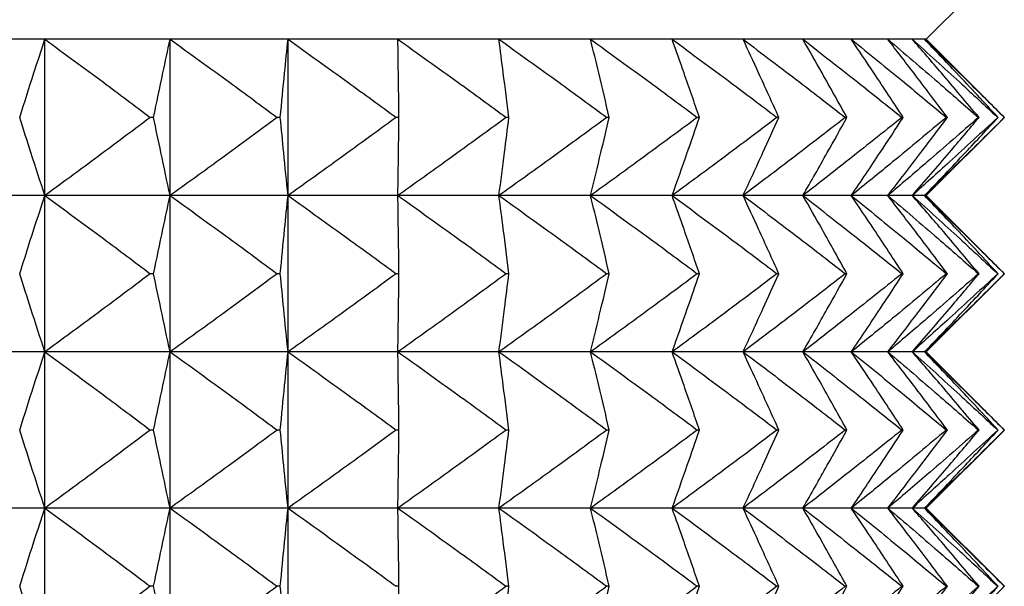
# Model space of a CAD drawing. Header units: millimetres. Extents: x 0 to 210, y 0 to 297.
# Tile 66 of 80: x 178.27 to 180.16, y 266.38 to 267.46. Entities that reach past the tile are written whole.
import ezdxf

# ---------------------------------------------------------------- set-up
doc = ezdxf.new("R2010")
doc.units = ezdxf.units.MM

msp = doc.modelspace()

# ---------------------------------------------------------------- linework, layer by layer
at = {"color": 7, "linetype": 'Continuous', "lineweight": 25}
for p, q in [((180.0103, 267.4273), (180.1603, 267.5773)), ((178.3182, 267.4273), (178.0655, 267.4273)), ((178.5586, 267.4273), (178.3182, 267.4273)), ((178.3182, 267.1273), (178.3182, 267.4273)), ((178.785, 267.4273), (178.5586, 267.4273)), ((178.5586, 267.1273), (178.5586, 267.4273)), ((178.996, 267.4273), (178.785, 267.4273)), ((178.785, 267.1273), (178.785, 267.4273)), ((179.19, 267.4273), (178.996, 267.4273)), ((179.3659, 267.4273), (179.19, 267.4273)), ((179.5225, 267.4273), (179.3659, 267.4273)), ((179.6587, 267.4273), (179.5225, 267.4273)), ((179.7736, 267.4273), (179.6587, 267.4273)), ((179.8665, 267.4273), (179.7736, 267.4273)), ((179.9366, 267.4273), (179.8665, 267.4273)), ((179.9837, 267.4273), (179.9366, 267.4273)), ((180.0073, 267.4273), (179.9837, 267.4273)), ((180.0103, 267.4273), (180.0073, 267.4273)), ((180.1603, 267.2773), (180.0103, 267.4273)), ((178.5269, 267.2773), (178.5205, 267.2773)), ((178.7702, 267.2773), (178.7642, 267.2773)), ((178.9981, 267.2773), (178.9925, 267.2773)), ((179.2091, 267.2773), (179.2039, 267.2773)), ((179.4018, 267.2773), (179.3971, 267.2773)), ((179.575, 267.2773), (179.5708, 267.2773)), ((179.7274, 267.2773), (179.7238, 267.2773)), ((179.8581, 267.2773), (179.855, 267.2773)), ((179.9661, 267.2773), (179.9637, 267.2773)), ((180.0103, 267.1273), (180.1603, 267.2773)), ((180.0509, 267.2773), (180.049, 267.2773)), ((180.1117, 267.2773), (180.1105, 267.2773)), ((180.1483, 267.2773), (180.1476, 267.2773)), ((178.3182, 267.1273), (178.0655, 267.1273)), ((178.3182, 266.8273), (178.3182, 267.1273)), ((178.5586, 267.1273), (178.3182, 267.1273)), ((178.5586, 266.8273), (178.5586, 267.1273)), ((178.785, 267.1273), (178.5586, 267.1273)), ((178.785, 266.8273), (178.785, 267.1273)), ((178.996, 267.1273), (178.785, 267.1273)), ((179.19, 267.1273), (178.996, 267.1273)), ((179.3659, 267.1273), (179.19, 267.1273)), ((179.5225, 267.1273), (179.3659, 267.1273)), ((179.6587, 267.1273), (179.5225, 267.1273)), ((179.7736, 267.1273), (179.6587, 267.1273)), ((179.8665, 267.1273), (179.7736, 267.1273)), ((179.9366, 267.1273), (179.8665, 267.1273)), ((179.9837, 267.1273), (179.9366, 267.1273)), ((180.0073, 267.1273), (179.9837, 267.1273)), ((180.0103, 267.1273), (180.0073, 267.1273)), ((180.1603, 266.9773), (180.0103, 267.1273)), ((178.5269, 266.9773), (178.5205, 266.9773)), ((178.7702, 266.9773), (178.7642, 266.9773)), ((178.9981, 266.9773), (178.9925, 266.9773)), ((179.2091, 266.9773), (179.2039, 266.9773)), ((179.4018, 266.9773), (179.3971, 266.9773)), ((179.575, 266.9773), (179.5708, 266.9773)), ((179.7274, 266.9773), (179.7238, 266.9773)), ((179.8581, 266.9773), (179.855, 266.9773)), ((179.9661, 266.9773), (179.9637, 266.9773)), ((180.0103, 266.8273), (180.1603, 266.9773)), ((180.0509, 266.9773), (180.049, 266.9773)), ((180.1117, 266.9773), (180.1105, 266.9773)), ((180.1483, 266.9773), (180.1476, 266.9773)), ((178.3182, 266.8273), (178.0655, 266.8273)), ((178.3182, 266.5273), (178.3182, 266.8273)), ((178.5586, 266.8273), (178.3182, 266.8273)), ((178.5586, 266.5273), (178.5586, 266.8273)), ((178.785, 266.8273), (178.5586, 266.8273)), ((178.785, 266.5273), (178.785, 266.8273)), ((178.996, 266.8273), (178.785, 266.8273)), ((179.19, 266.8273), (178.996, 266.8273)), ((179.3659, 266.8273), (179.19, 266.8273)), ((179.5225, 266.8273), (179.3659, 266.8273)), ((179.6587, 266.8273), (179.5225, 266.8273)), ((179.7736, 266.8273), (179.6587, 266.8273)), ((179.8665, 266.8273), (179.7736, 266.8273)), ((179.9366, 266.8273), (179.8665, 266.8273)), ((179.9837, 266.8273), (179.9366, 266.8273)), ((180.0073, 266.8273), (179.9837, 266.8273)), ((180.0103, 266.8273), (180.0073, 266.8273)), ((180.1603, 266.6773), (180.0103, 266.8273)), ((178.5269, 266.6773), (178.5205, 266.6773)), ((178.7702, 266.6773), (178.7642, 266.6773)), ((178.9981, 266.6773), (178.9925, 266.6773)), ((179.2091, 266.6773), (179.2039, 266.6773)), ((179.4018, 266.6773), (179.3971, 266.6773)), ((179.575, 266.6773), (179.5708, 266.6773)), ((179.7274, 266.6773), (179.7238, 266.6773)), ((179.8581, 266.6773), (179.855, 266.6773)), ((179.9661, 266.6773), (179.9637, 266.6773)), ((180.0103, 266.5273), (180.1603, 266.6773)), ((180.0509, 266.6773), (180.049, 266.6773)), ((180.1117, 266.6773), (180.1105, 266.6773)), ((180.1483, 266.6773), (180.1476, 266.6773)), ((178.3182, 266.5273), (178.0655, 266.5273)), ((178.3182, 266.2273), (178.3182, 266.5273)), ((178.5586, 266.5273), (178.3182, 266.5273)), ((178.5586, 266.2273), (178.5586, 266.5273)), ((178.785, 266.5273), (178.5586, 266.5273)), ((178.785, 266.2273), (178.785, 266.5273)), ((178.996, 266.5273), (178.785, 266.5273)), ((179.19, 266.5273), (178.996, 266.5273)), ((179.3659, 266.5273), (179.19, 266.5273)), ((179.5225, 266.5273), (179.3659, 266.5273)), ((179.6587, 266.5273), (179.5225, 266.5273)), ((179.7736, 266.5273), (179.6587, 266.5273)), ((179.8665, 266.5273), (179.7736, 266.5273)), ((179.9366, 266.5273), (179.8665, 266.5273)), ((179.9837, 266.5273), (179.9366, 266.5273)), ((180.0073, 266.5273), (179.9837, 266.5273)), ((180.0103, 266.5273), (180.0073, 266.5273)), ((180.1603, 266.3773), (180.0103, 266.5273)), ((178.5269, 266.3773), (178.5205, 266.3773)), ((178.7702, 266.3773), (178.7642, 266.3773)), ((178.9981, 266.3773), (178.9925, 266.3773)), ((179.2091, 266.3773), (179.2039, 266.3773)), ((179.4018, 266.3773), (179.3971, 266.3773)), ((179.575, 266.3773), (179.5708, 266.3773)), ((179.7274, 266.3773), (179.7238, 266.3773)), ((179.8581, 266.3773), (179.855, 266.3773)), ((179.9661, 266.3773), (179.9637, 266.3773)), ((180.0103, 266.2273), (180.1603, 266.3773)), ((180.0509, 266.3773), (180.049, 266.3773)), ((180.1117, 266.3773), (180.1105, 266.3773)), ((180.1483, 266.3773), (180.1476, 266.3773))]:
    msp.add_line(p, q, dxfattribs=at)
for points, knots in [([(178.2699, 267.2773), (178.2789, 267.3058), (178.2948, 267.3559), (178.3112, 267.4058), (178.3182, 267.4273)], [0, 0, 0, 0, 0.569301, 1, 1, 1, 1]), ([(178.3182, 267.4273), (178.3557, 267.3999), (178.4235, 267.3503), (178.4905, 267.2999), (178.5205, 267.2773)], [0, 0, 0, 0, 0.553213, 1, 1, 1, 1]), ([(178.5269, 267.2773), (178.5328, 267.3058), (178.5433, 267.3558), (178.554, 267.4058), (178.5586, 267.4273)], [0, 0, 0, 0, 0.569541, 1, 1, 1, 1]), ([(178.5586, 267.4273), (178.5967, 267.3999), (178.6655, 267.3503), (178.7337, 267.2999), (178.7642, 267.2773)], [0, 0, 0, 0, 0.553248, 1, 1, 1, 1]), ([(178.7702, 267.2773), (178.7729, 267.3058), (178.7778, 267.3558), (178.7828, 267.4058), (178.785, 267.4273)], [0, 0, 0, 0, 0.569695, 1, 1, 1, 1]), ([(178.785, 267.4273), (178.8234, 267.3999), (178.8929, 267.3503), (178.9617, 267.2999), (178.9925, 267.2773)], [0, 0, 0, 0, 0.553268, 1, 1, 1, 1]), ([(178.9981, 267.2773), (178.9977, 267.3058), (178.997, 267.3558), (178.9963, 267.4058), (178.996, 267.4273)], [0, 0, 0, 0, 0.569739, 1, 1, 1, 1]), ([(178.996, 267.4273), (179.0345, 267.3999), (179.1041, 267.3503), (179.1731, 267.2999), (179.2039, 267.2773)], [0, 0, 0, 0, 0.553273, 1, 1, 1, 1]), ([(179.2091, 267.2773), (179.2055, 267.3058), (179.1992, 267.3558), (179.1928, 267.4058), (179.19, 267.4273)], [0, 0, 0, 0, 0.569666, 1, 1, 1, 1]), ([(179.19, 267.4273), (179.2284, 267.3999), (179.2978, 267.3503), (179.3665, 267.2999), (179.3971, 267.2773)], [0, 0, 0, 0, 0.553264, 1, 1, 1, 1]), ([(179.4018, 267.2773), (179.3951, 267.3058), (179.3833, 267.3558), (179.3712, 267.4058), (179.3659, 267.4273)], [0, 0, 0, 0, 0.569488, 1, 1, 1, 1]), ([(179.3659, 267.4273), (179.4039, 267.3999), (179.4725, 267.3503), (179.5405, 267.2999), (179.5708, 267.2773)], [0, 0, 0, 0, 0.553241, 1, 1, 1, 1]), ([(179.575, 267.2773), (179.5651, 267.3058), (179.5479, 267.3559), (179.5301, 267.4058), (179.5225, 267.4273)], [0, 0, 0, 0, 0.569232, 1, 1, 1, 1]), ([(179.5225, 267.4273), (179.5598, 267.3999), (179.6272, 267.3503), (179.694, 267.2999), (179.7238, 267.2773)], [0, 0, 0, 0, 0.553202, 1, 1, 1, 1]), ([(179.7274, 267.2773), (179.7145, 267.3058), (179.6919, 267.3559), (179.6687, 267.4058), (179.6587, 267.4273)], [0, 0, 0, 0, 0.568932, 1, 1, 1, 1]), ([(179.6587, 267.4273), (179.6951, 267.3999), (179.7608, 267.3503), (179.8259, 267.2999), (179.855, 267.2773)], [0, 0, 0, 0, 0.553148, 1, 1, 1, 1]), ([(179.8581, 267.2773), (179.8422, 267.3058), (179.8144, 267.356), (179.7859, 267.4058), (179.7736, 267.4273)], [0, 0, 0, 0, 0.568618, 1, 1, 1, 1]), ([(179.7736, 267.4273), (179.8088, 267.3999), (179.8725, 267.3503), (179.9355, 267.2999), (179.9637, 267.2773)], [0, 0, 0, 0, 0.553076, 1, 1, 1, 1]), ([(179.9661, 267.2773), (179.9474, 267.3058), (179.9145, 267.356), (179.8809, 267.4058), (179.8665, 267.4273)], [0, 0, 0, 0, 0.568313, 1, 1, 1, 1]), ([(179.8665, 267.4273), (179.9003, 267.3999), (179.9615, 267.3503), (180.022, 267.2999), (180.049, 267.2773)], [0, 0, 0, 0, 0.5529852, 1, 1, 1, 1]), ([(180.0509, 267.2773), (180.0294, 267.3059), (179.9917, 267.3561), (179.9532, 267.4058), (179.9366, 267.4273)], [0, 0, 0, 0, 0.56803, 1, 1, 1, 1]), ([(179.9366, 267.4273), (179.9689, 267.3999), (180.0271, 267.3503), (180.0847, 267.2999), (180.1105, 267.2773)], [0, 0, 0, 0, 0.552873, 1, 1, 1, 1]), ([(180.1117, 267.2773), (180.0877, 267.3059), (180.0453, 267.3561), (180.0023, 267.4058), (179.9837, 267.4273)], [0, 0, 0, 0, 0.567777, 1, 1, 1, 1]), ([(179.9837, 267.4273), (180.0141, 267.3999), (180.0691, 267.3503), (180.1233, 267.2999), (180.1476, 267.2773)], [0, 0, 0, 0, 0.5527365, 1, 1, 1, 1]), ([(180.1483, 267.2773), (180.1218, 267.3059), (180.0751, 267.3562), (180.0278, 267.4058), (180.0073, 267.4273)], [0, 0, 0, 0, 0.567556, 1, 1, 1, 1]), ([(180.0073, 267.4273), (180.0357, 267.3999), (180.087, 267.3502), (180.1376, 267.2998), (180.1602, 267.2773)], [0, 0, 0, 0, 0.552574, 1, 1, 1, 1]), ([(178.3182, 267.1273), (178.3092, 267.1548), (178.2929, 267.2047), (178.277, 267.2548), (178.2699, 267.2773)], [0, 0, 0, 0, 0.550653, 1, 1, 1, 1]), ([(178.5205, 267.2773), (178.4825, 267.2487), (178.4154, 267.1983), (178.3476, 267.1488), (178.3182, 267.1273)], [0, 0, 0, 0, 0.566751, 1, 1, 1, 1]), ([(178.5586, 267.1273), (178.5527, 267.1548), (178.542, 267.2048), (178.5316, 267.2548), (178.5269, 267.2773)], [0, 0, 0, 0, 0.550413, 1, 1, 1, 1]), ([(178.7642, 267.2773), (178.7255, 267.2487), (178.6573, 267.1983), (178.5884, 267.1488), (178.5586, 267.1273)], [0, 0, 0, 0, 0.566717, 1, 1, 1, 1]), ([(178.785, 267.1273), (178.7822, 267.1548), (178.7772, 267.2048), (178.7724, 267.2548), (178.7702, 267.2773)], [0, 0, 0, 0, 0.550259, 1, 1, 1, 1]), ([(178.9925, 267.2773), (178.9535, 267.2487), (178.8846, 267.1983), (178.8151, 267.1488), (178.785, 267.1273)], [0, 0, 0, 0, 0.566697, 1, 1, 1, 1]), ([(178.996, 267.1273), (178.9963, 267.1548), (178.9971, 267.2048), (178.9978, 267.2548), (178.9981, 267.2773)], [0, 0, 0, 0, 0.550215, 1, 1, 1, 1]), ([(179.2039, 267.2773), (179.1648, 267.2487), (179.0958, 267.1983), (179.0261, 267.1488), (178.996, 267.1273)], [0, 0, 0, 0, 0.566692, 1, 1, 1, 1]), ([(179.19, 267.1273), (179.1936, 267.1548), (179.2, 267.2048), (179.2063, 267.2548), (179.2091, 267.2773)], [0, 0, 0, 0, 0.550288, 1, 1, 1, 1]), ([(179.3971, 267.2773), (179.3582, 267.2487), (179.2895, 267.1983), (179.2201, 267.1488), (179.19, 267.1273)], [0, 0, 0, 0, 0.566701, 1, 1, 1, 1]), ([(179.3659, 267.1273), (179.3726, 267.1548), (179.3847, 267.2048), (179.3965, 267.2548), (179.4018, 267.2773)], [0, 0, 0, 0, 0.550466, 1, 1, 1, 1]), ([(179.5708, 267.2773), (179.5323, 267.2487), (179.4643, 267.1983), (179.3957, 267.1488), (179.3659, 267.1273)], [0, 0, 0, 0, 0.566724, 1, 1, 1, 1]), ([(179.5225, 267.1273), (179.5322, 267.1548), (179.55, 267.2047), (179.5672, 267.2548), (179.575, 267.2773)], [0, 0, 0, 0, 0.550723, 1, 1, 1, 1]), ([(179.7238, 267.2773), (179.6859, 267.2487), (179.6192, 267.1983), (179.5517, 267.1488), (179.5225, 267.1273)], [0, 0, 0, 0, 0.566762, 1, 1, 1, 1]), ([(179.6587, 267.1273), (179.6715, 267.1548), (179.6946, 267.2047), (179.7172, 267.2548), (179.7274, 267.2773)], [0, 0, 0, 0, 0.551023, 1, 1, 1, 1]), ([(179.855, 267.2773), (179.8181, 267.2487), (179.753, 267.1983), (179.6872, 267.1488), (179.6587, 267.1273)], [0, 0, 0, 0, 0.566816, 1, 1, 1, 1]), ([(179.7736, 267.1273), (179.7893, 267.1548), (179.8177, 267.2046), (179.8456, 267.2548), (179.8581, 267.2773)], [0, 0, 0, 0, 0.551339, 1, 1, 1, 1]), ([(179.9637, 267.2773), (179.9279, 267.2487), (179.8649, 267.1983), (179.8012, 267.1488), (179.7736, 267.1273)], [0, 0, 0, 0, 0.566888, 1, 1, 1, 1]), ([(179.8665, 267.1273), (179.885, 267.1548), (179.9185, 267.2046), (179.9514, 267.2548), (179.9661, 267.2773)], [0, 0, 0, 0, 0.551645, 1, 1, 1, 1]), ([(180.049, 267.2773), (180.0147, 267.2487), (179.9542, 267.1983), (179.893, 267.1488), (179.8665, 267.1273)], [0, 0, 0, 0, 0.566978, 1, 1, 1, 1]), ([(179.9366, 267.1273), (179.9578, 267.1548), (179.9962, 267.2045), (180.034, 267.2548), (180.0509, 267.2773)], [0, 0, 0, 0, 0.551929, 1, 1, 1, 1]), ([(180.1105, 267.2773), (180.0778, 267.2487), (180.0202, 267.1983), (179.9619, 267.1488), (179.9366, 267.1273)], [0, 0, 0, 0, 0.56709, 1, 1, 1, 1]), ([(179.9837, 267.1273), (180.0074, 267.1548), (180.0505, 267.2045), (180.0928, 267.2548), (180.1117, 267.2773)], [0, 0, 0, 0, 0.552182, 1, 1, 1, 1]), ([(180.1476, 267.2773), (180.1168, 267.2487), (180.0625, 267.1984), (180.0075, 267.1488), (179.9837, 267.1273)], [0, 0, 0, 0, 0.567226, 1, 1, 1, 1]), ([(180.0073, 267.1273), (180.0334, 267.1547), (180.0808, 267.2044), (180.1274, 267.2548), (180.1483, 267.2773)], [0, 0, 0, 0, 0.552405, 1, 1, 1, 1]), ([(180.1602, 267.2773), (180.1315, 267.2487), (180.0809, 267.1984), (180.0295, 267.1488), (180.0073, 267.1273)], [0, 0, 0, 0, 0.567387, 1, 1, 1, 1]), ([(178.2699, 266.9773), (178.2789, 267.0058), (178.2948, 267.0559), (178.3112, 267.1058), (178.3182, 267.1273)], [0, 0, 0, 0, 0.569391, 1, 1, 1, 1]), ([(178.3182, 267.1273), (178.3557, 267.0999), (178.4235, 267.0503), (178.4905, 266.9999), (178.5205, 266.9773)], [0, 0, 0, 0, 0.553213, 1, 1, 1, 1]), ([(178.5269, 266.9773), (178.5328, 267.0058), (178.5433, 267.0558), (178.554, 267.1058), (178.5586, 267.1273)], [0, 0, 0, 0, 0.569636, 1, 1, 1, 1]), ([(178.5586, 267.1273), (178.5967, 267.0999), (178.6655, 267.0503), (178.7337, 266.9999), (178.7642, 266.9773)], [0, 0, 0, 0, 0.553248, 1, 1, 1, 1]), ([(178.7702, 266.9773), (178.7729, 267.0058), (178.7778, 267.0558), (178.7828, 267.1058), (178.785, 267.1273)], [0, 0, 0, 0, 0.569793, 1, 1, 1, 1]), ([(178.785, 267.1273), (178.8234, 267.0999), (178.8929, 267.0503), (178.9617, 266.9999), (178.9925, 266.9773)], [0, 0, 0, 0, 0.553268, 1, 1, 1, 1]), ([(178.9981, 266.9773), (178.9977, 267.0058), (178.997, 267.0558), (178.9963, 267.1058), (178.996, 267.1273)], [0, 0, 0, 0, 0.569838, 1, 1, 1, 1]), ([(178.996, 267.1273), (179.0345, 267.0999), (179.1041, 267.0503), (179.1731, 266.9999), (179.2039, 266.9773)], [0, 0, 0, 0, 0.553273, 1, 1, 1, 1]), ([(179.2091, 266.9773), (179.2055, 267.0058), (179.1993, 267.0558), (179.1928, 267.1058), (179.19, 267.1273)], [0, 0, 0, 0, 0.5697635, 1, 1, 1, 1]), ([(179.19, 267.1273), (179.2284, 267.0999), (179.2978, 267.0503), (179.3665, 266.9999), (179.3971, 266.9773)], [0, 0, 0, 0, 0.553264, 1, 1, 1, 1]), ([(179.4018, 266.9773), (179.3951, 267.0058), (179.3833, 267.0558), (179.3712, 267.1058), (179.3659, 267.1273)], [0, 0, 0, 0, 0.569582, 1, 1, 1, 1]), ([(179.3659, 267.1273), (179.4039, 267.0999), (179.4725, 267.0503), (179.5405, 266.9999), (179.5708, 266.9773)], [0, 0, 0, 0, 0.553241, 1, 1, 1, 1]), ([(179.575, 266.9773), (179.5651, 267.0058), (179.5479, 267.0559), (179.5301, 267.1058), (179.5225, 267.1273)], [0, 0, 0, 0, 0.56932, 1, 1, 1, 1]), ([(179.5225, 267.1273), (179.5598, 267.0999), (179.6272, 267.0503), (179.694, 266.9999), (179.7238, 266.9773)], [0, 0, 0, 0, 0.553202, 1, 1, 1, 1]), ([(179.7274, 266.9773), (179.7145, 267.0058), (179.6919, 267.0559), (179.6687, 267.1058), (179.6587, 267.1273)], [0, 0, 0, 0, 0.569014, 1, 1, 1, 1]), ([(179.6587, 267.1273), (179.6951, 267.0999), (179.7608, 267.0503), (179.8259, 266.9999), (179.855, 266.9773)], [0, 0, 0, 0, 0.553148, 1, 1, 1, 1]), ([(179.8581, 266.9773), (179.8422, 267.0058), (179.8144, 267.056), (179.7859, 267.1058), (179.7736, 267.1273)], [0, 0, 0, 0, 0.568693, 1, 1, 1, 1]), ([(179.7736, 267.1273), (179.8088, 267.0999), (179.8725, 267.0503), (179.9355, 266.9999), (179.9637, 266.9773)], [0, 0, 0, 0, 0.553076, 1, 1, 1, 1]), ([(179.9661, 266.9773), (179.9474, 267.0058), (179.9145, 267.0561), (179.8809, 267.1058), (179.8665, 267.1273)], [0, 0, 0, 0, 0.568382, 1, 1, 1, 1]), ([(179.8665, 267.1273), (179.9003, 267.0999), (179.9615, 267.0503), (180.022, 266.9999), (180.049, 266.9773)], [0, 0, 0, 0, 0.5529852, 1, 1, 1, 1]), ([(180.0509, 266.9773), (180.0294, 267.0059), (179.9917, 267.0561), (179.9532, 267.1058), (179.9366, 267.1273)], [0, 0, 0, 0, 0.568093, 1, 1, 1, 1]), ([(179.9366, 267.1273), (179.9689, 267.0999), (180.0271, 267.0503), (180.0847, 266.9999), (180.1105, 266.9773)], [0, 0, 0, 0, 0.552873, 1, 1, 1, 1]), ([(180.1117, 266.9773), (180.0877, 267.0059), (180.0453, 267.0562), (180.0023, 267.1058), (179.9837, 267.1273)], [0, 0, 0, 0, 0.567835, 1, 1, 1, 1]), ([(179.9837, 267.1273), (180.0141, 267.0999), (180.0691, 267.0502), (180.1233, 266.9998), (180.1476, 266.9773)], [0, 0, 0, 0, 0.5527365, 1, 1, 1, 1]), ([(180.1483, 266.9773), (180.1218, 267.0059), (180.0751, 267.0562), (180.0278, 267.1058), (180.0073, 267.1273)], [0, 0, 0, 0, 0.5676088, 1, 1, 1, 1]), ([(180.0073, 267.1273), (180.0357, 267.0999), (180.087, 267.0502), (180.1376, 266.9998), (180.1602, 266.9773)], [0, 0, 0, 0, 0.552574, 1, 1, 1, 1]), ([(178.3182, 266.8273), (178.3092, 266.8548), (178.2929, 266.9047), (178.277, 266.9548), (178.2699, 266.9773)], [0, 0, 0, 0, 0.550613, 1, 1, 1, 1]), ([(178.5205, 266.9773), (178.4825, 266.9487), (178.4154, 266.8983), (178.3476, 266.8488), (178.3182, 266.8273)], [0, 0, 0, 0, 0.566771, 1, 1, 1, 1]), ([(178.5586, 266.8273), (178.5527, 266.8548), (178.542, 266.9048), (178.5316, 266.9548), (178.5269, 266.9773)], [0, 0, 0, 0, 0.55037, 1, 1, 1, 1]), ([(178.7642, 266.9773), (178.7255, 266.9487), (178.6573, 266.8983), (178.5884, 266.8488), (178.5586, 266.8273)], [0, 0, 0, 0, 0.566736, 1, 1, 1, 1]), ([(178.785, 266.8273), (178.7822, 266.8548), (178.7772, 266.9048), (178.7724, 266.9548), (178.7702, 266.9773)], [0, 0, 0, 0, 0.550215, 1, 1, 1, 1]), ([(178.9925, 266.9773), (178.9535, 266.9487), (178.8846, 266.8983), (178.8151, 266.8488), (178.785, 266.8273)], [0, 0, 0, 0, 0.566716, 1, 1, 1, 1]), ([(178.996, 266.8273), (178.9963, 266.8548), (178.9971, 266.9048), (178.9978, 266.9548), (178.9981, 266.9773)], [0, 0, 0, 0, 0.55017, 1, 1, 1, 1]), ([(179.2039, 266.9773), (179.1648, 266.9487), (179.0958, 266.8983), (179.0261, 266.8488), (178.996, 266.8273)], [0, 0, 0, 0, 0.566711, 1, 1, 1, 1]), ([(179.19, 266.8273), (179.1936, 266.8548), (179.2, 266.9048), (179.2063, 266.9548), (179.2091, 266.9773)], [0, 0, 0, 0, 0.550244, 1, 1, 1, 1]), ([(179.3971, 266.9773), (179.3582, 266.9487), (179.2895, 266.8983), (179.2201, 266.8488), (179.19, 266.8273)], [0, 0, 0, 0, 0.566721, 1, 1, 1, 1]), ([(179.3659, 266.8273), (179.3726, 266.8548), (179.3847, 266.9048), (179.3965, 266.9548), (179.4018, 266.9773)], [0, 0, 0, 0, 0.550424, 1, 1, 1, 1]), ([(179.5708, 266.9773), (179.5323, 266.9487), (179.4643, 266.8983), (179.3957, 266.8488), (179.3659, 266.8273)], [0, 0, 0, 0, 0.566743, 1, 1, 1, 1]), ([(179.5225, 266.8273), (179.5322, 266.8548), (179.55, 266.9047), (179.5672, 266.9548), (179.575, 266.9773)], [0, 0, 0, 0, 0.550683, 1, 1, 1, 1]), ([(179.7238, 266.9773), (179.6859, 266.9487), (179.6192, 266.8983), (179.5517, 266.8488), (179.5225, 266.8273)], [0, 0, 0, 0, 0.566782, 1, 1, 1, 1]), ([(179.6587, 266.8273), (179.6715, 266.8548), (179.6946, 266.9047), (179.7172, 266.9548), (179.7274, 266.9773)], [0, 0, 0, 0, 0.550986, 1, 1, 1, 1]), ([(179.855, 266.9773), (179.8181, 266.9487), (179.753, 266.8983), (179.6872, 266.8488), (179.6587, 266.8273)], [0, 0, 0, 0, 0.566837, 1, 1, 1, 1]), ([(179.7736, 266.8273), (179.7893, 266.8548), (179.8177, 266.9046), (179.8456, 266.9548), (179.8581, 266.9773)], [0, 0, 0, 0, 0.5513048, 1, 1, 1, 1]), ([(179.9637, 266.9773), (179.9279, 266.9487), (179.8649, 266.8983), (179.8012, 266.8488), (179.7736, 266.8273)], [0, 0, 0, 0, 0.566909, 1, 1, 1, 1]), ([(179.8665, 266.8273), (179.885, 266.8548), (179.9185, 266.9046), (179.9514, 266.9548), (179.9661, 266.9773)], [0, 0, 0, 0, 0.551614, 1, 1, 1, 1]), ([(180.049, 266.9773), (180.0147, 266.9487), (179.9542, 266.8983), (179.893, 266.8488), (179.8665, 266.8273)], [0, 0, 0, 0, 0.567, 1, 1, 1, 1]), ([(179.9366, 266.8273), (179.9578, 266.8548), (179.9962, 266.9045), (180.034, 266.9548), (180.0509, 266.9773)], [0, 0, 0, 0, 0.551901, 1, 1, 1, 1]), ([(180.1105, 266.9773), (180.0778, 266.9487), (180.0202, 266.8983), (179.9619, 266.8488), (179.9366, 266.8273)], [0, 0, 0, 0, 0.567114, 1, 1, 1, 1]), ([(179.9837, 266.8273), (180.0074, 266.8548), (180.0505, 266.9045), (180.0928, 266.9548), (180.1117, 266.9773)], [0, 0, 0, 0, 0.552156, 1, 1, 1, 1]), ([(180.1476, 266.9773), (180.1168, 266.9487), (180.0625, 266.8984), (180.0075, 266.8488), (179.9837, 266.8273)], [0, 0, 0, 0, 0.567251, 1, 1, 1, 1]), ([(180.0073, 266.8273), (180.0334, 266.8547), (180.0808, 266.9044), (180.1274, 266.9548), (180.1483, 266.9773)], [0, 0, 0, 0, 0.552382, 1, 1, 1, 1]), ([(180.1602, 266.9773), (180.1315, 266.9487), (180.0809, 266.8984), (180.0295, 266.8488), (180.0073, 266.8273)], [0, 0, 0, 0, 0.5674145, 1, 1, 1, 1]), ([(178.2699, 266.6773), (178.2789, 266.7058), (178.2948, 266.7559), (178.3112, 266.8058), (178.3182, 266.8273)], [0, 0, 0, 0, 0.56934, 1, 1, 1, 1]), ([(178.3182, 266.8273), (178.3557, 266.7999), (178.4235, 266.7503), (178.4905, 266.6999), (178.5205, 266.6773)], [0, 0, 0, 0, 0.553229, 1, 1, 1, 1]), ([(178.5269, 266.6773), (178.5328, 266.7058), (178.5433, 266.7558), (178.554, 266.8058), (178.5586, 266.8273)], [0, 0, 0, 0, 0.569582, 1, 1, 1, 1]), ([(178.5586, 266.8273), (178.5967, 266.7999), (178.6655, 266.7503), (178.7337, 266.6999), (178.7642, 266.6773)], [0, 0, 0, 0, 0.553264, 1, 1, 1, 1]), ([(178.7702, 266.6773), (178.7729, 266.7058), (178.7778, 266.7558), (178.7828, 266.8058), (178.785, 266.8273)], [0, 0, 0, 0, 0.569737, 1, 1, 1, 1]), ([(178.785, 266.8273), (178.8234, 266.7999), (178.8929, 266.7503), (178.9617, 266.6999), (178.9925, 266.6773)], [0, 0, 0, 0, 0.553283, 1, 1, 1, 1]), ([(178.9981, 266.6773), (178.9977, 266.7058), (178.997, 266.7558), (178.9963, 266.8058), (178.996, 266.8273)], [0, 0, 0, 0, 0.569782, 1, 1, 1, 1]), ([(178.996, 266.8273), (179.0345, 266.7999), (179.1041, 266.7503), (179.1731, 266.6999), (179.2039, 266.6773)], [0, 0, 0, 0, 0.553288, 1, 1, 1, 1]), ([(179.2091, 266.6773), (179.2055, 266.7058), (179.1992, 266.7558), (179.1928, 266.8058), (179.19, 266.8273)], [0, 0, 0, 0, 0.569708, 1, 1, 1, 1]), ([(179.19, 266.8273), (179.2284, 266.7999), (179.2978, 266.7503), (179.3665, 266.6999), (179.3971, 266.6773)], [0, 0, 0, 0, 0.553279, 1, 1, 1, 1]), ([(179.4018, 266.6773), (179.3951, 266.7058), (179.3833, 266.7558), (179.3712, 266.8058), (179.3659, 266.8273)], [0, 0, 0, 0, 0.569528, 1, 1, 1, 1]), ([(179.3659, 266.8273), (179.4039, 266.7999), (179.4725, 266.7503), (179.5405, 266.6999), (179.5708, 266.6773)], [0, 0, 0, 0, 0.553256, 1, 1, 1, 1]), ([(179.575, 266.6773), (179.5651, 266.7058), (179.5479, 266.7559), (179.5301, 266.8058), (179.5225, 266.8273)], [0, 0, 0, 0, 0.56927, 1, 1, 1, 1]), ([(179.5225, 266.8273), (179.5598, 266.7999), (179.6272, 266.7503), (179.694, 266.6999), (179.7238, 266.6773)], [0, 0, 0, 0, 0.553218, 1, 1, 1, 1]), ([(179.7274, 266.6773), (179.7145, 266.7058), (179.6919, 266.7559), (179.6687, 266.8058), (179.6587, 266.8273)], [0, 0, 0, 0, 0.568968, 1, 1, 1, 1]), ([(179.6587, 266.8273), (179.6951, 266.7999), (179.7608, 266.7503), (179.8259, 266.6999), (179.855, 266.6773)], [0, 0, 0, 0, 0.553164, 1, 1, 1, 1]), ([(179.8581, 266.6773), (179.8422, 266.7058), (179.8144, 266.756), (179.7859, 266.8058), (179.7736, 266.8273)], [0, 0, 0, 0, 0.568651, 1, 1, 1, 1]), ([(179.7736, 266.8273), (179.8088, 266.7999), (179.8725, 266.7503), (179.9355, 266.6998), (179.9637, 266.6773)], [0, 0, 0, 0, 0.553093, 1, 1, 1, 1]), ([(179.9661, 266.6773), (179.9474, 266.7058), (179.9145, 266.7561), (179.8809, 266.8058), (179.8665, 266.8273)], [0, 0, 0, 0, 0.568343, 1, 1, 1, 1]), ([(179.8665, 266.8273), (179.9003, 266.7999), (179.9615, 266.7503), (180.022, 266.6998), (180.049, 266.6773)], [0, 0, 0, 0, 0.553003, 1, 1, 1, 1]), ([(180.0509, 266.6773), (180.0294, 266.7058), (179.9917, 266.7561), (179.9532, 266.8058), (179.9366, 266.8273)], [0, 0, 0, 0, 0.568058, 1, 1, 1, 1]), ([(179.9366, 266.8273), (179.9689, 266.7999), (180.0271, 266.7503), (180.0847, 266.6998), (180.1105, 266.6773)], [0, 0, 0, 0, 0.552892, 1, 1, 1, 1]), ([(180.1117, 266.6773), (180.0877, 266.7059), (180.0453, 266.7561), (180.0023, 266.8058), (179.9837, 266.8273)], [0, 0, 0, 0, 0.567802, 1, 1, 1, 1]), ([(179.9837, 266.8273), (180.0141, 266.7999), (180.0691, 266.7502), (180.1233, 266.6998), (180.1476, 266.6773)], [0, 0, 0, 0, 0.552757, 1, 1, 1, 1]), ([(180.1483, 266.6773), (180.1218, 266.7059), (180.0751, 266.7562), (180.0278, 266.8058), (180.0073, 266.8273)], [0, 0, 0, 0, 0.567579, 1, 1, 1, 1]), ([(180.0073, 266.8273), (180.0357, 266.7999), (180.087, 266.7502), (180.1376, 266.6998), (180.1602, 266.6773)], [0, 0, 0, 0, 0.552596, 1, 1, 1, 1]), ([(178.3182, 266.5273), (178.3092, 266.5548), (178.2929, 266.6047), (178.277, 266.6548), (178.2699, 266.6773)], [0, 0, 0, 0, 0.550613, 1, 1, 1, 1]), ([(178.5205, 266.6773), (178.4825, 266.6487), (178.4154, 266.5983), (178.3476, 266.5488), (178.3182, 266.5273)], [0, 0, 0, 0, 0.566736, 1, 1, 1, 1]), ([(178.5586, 266.5273), (178.5527, 266.5548), (178.542, 266.6048), (178.5316, 266.6548), (178.5269, 266.6773)], [0, 0, 0, 0, 0.55037, 1, 1, 1, 1]), ([(178.7642, 266.6773), (178.7255, 266.6487), (178.6573, 266.5983), (178.5884, 266.5488), (178.5586, 266.5273)], [0, 0, 0, 0, 0.566702, 1, 1, 1, 1]), ([(178.785, 266.5273), (178.7822, 266.5548), (178.7772, 266.6048), (178.7724, 266.6548), (178.7702, 266.6773)], [0, 0, 0, 0, 0.550215, 1, 1, 1, 1]), ([(178.9925, 266.6773), (178.9535, 266.6487), (178.8846, 266.5983), (178.8151, 266.5488), (178.785, 266.5273)], [0, 0, 0, 0, 0.5666824, 1, 1, 1, 1]), ([(178.996, 266.5273), (178.9963, 266.5548), (178.9971, 266.6048), (178.9978, 266.6548), (178.9981, 266.6773)], [0, 0, 0, 0, 0.55017, 1, 1, 1, 1]), ([(179.2039, 266.6773), (179.1648, 266.6487), (179.0958, 266.5983), (179.0261, 266.5488), (178.996, 266.5273)], [0, 0, 0, 0, 0.566678, 1, 1, 1, 1]), ([(179.19, 266.5273), (179.1936, 266.5548), (179.2, 266.6048), (179.2063, 266.6548), (179.2091, 266.6773)], [0, 0, 0, 0, 0.550244, 1, 1, 1, 1]), ([(179.3971, 266.6773), (179.3582, 266.6487), (179.2895, 266.5983), (179.2201, 266.5488), (179.19, 266.5273)], [0, 0, 0, 0, 0.566686, 1, 1, 1, 1]), ([(179.3659, 266.5273), (179.3726, 266.5548), (179.3847, 266.6048), (179.3965, 266.6548), (179.4018, 266.6773)], [0, 0, 0, 0, 0.550424, 1, 1, 1, 1]), ([(179.5708, 266.6773), (179.5323, 266.6487), (179.4643, 266.5983), (179.3957, 266.5488), (179.3659, 266.5273)], [0, 0, 0, 0, 0.566709, 1, 1, 1, 1]), ([(179.5225, 266.5273), (179.5322, 266.5548), (179.55, 266.6047), (179.5672, 266.6548), (179.575, 266.6773)], [0, 0, 0, 0, 0.550683, 1, 1, 1, 1]), ([(179.7238, 266.6773), (179.6859, 266.6487), (179.6192, 266.5983), (179.5517, 266.5488), (179.5225, 266.5273)], [0, 0, 0, 0, 0.566747, 1, 1, 1, 1]), ([(179.6587, 266.5273), (179.6715, 266.5548), (179.6946, 266.6047), (179.7172, 266.6548), (179.7274, 266.6773)], [0, 0, 0, 0, 0.550986, 1, 1, 1, 1]), ([(179.855, 266.6773), (179.8181, 266.6487), (179.753, 266.5983), (179.6872, 266.5488), (179.6587, 266.5273)], [0, 0, 0, 0, 0.5668, 1, 1, 1, 1]), ([(179.7736, 266.5273), (179.7893, 266.5548), (179.8177, 266.6046), (179.8456, 266.6548), (179.8581, 266.6773)], [0, 0, 0, 0, 0.5513048, 1, 1, 1, 1]), ([(179.9637, 266.6773), (179.9279, 266.6487), (179.8649, 266.5983), (179.8012, 266.5488), (179.7736, 266.5273)], [0, 0, 0, 0, 0.566871, 1, 1, 1, 1]), ([(179.8665, 266.5273), (179.885, 266.5548), (179.9185, 266.6046), (179.9514, 266.6548), (179.9661, 266.6773)], [0, 0, 0, 0, 0.551614, 1, 1, 1, 1]), ([(180.049, 266.6773), (180.0147, 266.6487), (179.9542, 266.5983), (179.893, 266.5488), (179.8665, 266.5273)], [0, 0, 0, 0, 0.56696, 1, 1, 1, 1]), ([(179.9366, 266.5273), (179.9578, 266.5548), (179.9962, 266.6045), (180.034, 266.6548), (180.0509, 266.6773)], [0, 0, 0, 0, 0.551901, 1, 1, 1, 1]), ([(180.1105, 266.6773), (180.0778, 266.6487), (180.0202, 266.5983), (179.9619, 266.5488), (179.9366, 266.5273)], [0, 0, 0, 0, 0.567071, 1, 1, 1, 1]), ([(179.9837, 266.5273), (180.0074, 266.5548), (180.0505, 266.6045), (180.0928, 266.6548), (180.1117, 266.6773)], [0, 0, 0, 0, 0.552156, 1, 1, 1, 1]), ([(180.1476, 266.6773), (180.1168, 266.6487), (180.0625, 266.5984), (180.0075, 266.5488), (179.9837, 266.5273)], [0, 0, 0, 0, 0.567206, 1, 1, 1, 1]), ([(180.0073, 266.5273), (180.0334, 266.5547), (180.0808, 266.6044), (180.1274, 266.6548), (180.1483, 266.6773)], [0, 0, 0, 0, 0.552382, 1, 1, 1, 1]), ([(180.1602, 266.6773), (180.1315, 266.6487), (180.0809, 266.5984), (180.0295, 266.5488), (180.0073, 266.5273)], [0, 0, 0, 0, 0.567366, 1, 1, 1, 1]), ([(178.2699, 266.3773), (178.2789, 266.4058), (178.2948, 266.4559), (178.3112, 266.5058), (178.3182, 266.5273)], [0, 0, 0, 0, 0.569301, 1, 1, 1, 1]), ([(178.3182, 266.5273), (178.3557, 266.4999), (178.4235, 266.4503), (178.4905, 266.3999), (178.5205, 266.3773)], [0, 0, 0, 0, 0.553213, 1, 1, 1, 1]), ([(178.5269, 266.3773), (178.5328, 266.4058), (178.5433, 266.4558), (178.554, 266.5058), (178.5586, 266.5273)], [0, 0, 0, 0, 0.569541, 1, 1, 1, 1]), ([(178.5586, 266.5273), (178.5967, 266.4999), (178.6655, 266.4503), (178.7337, 266.3999), (178.7642, 266.3773)], [0, 0, 0, 0, 0.553248, 1, 1, 1, 1]), ([(178.7702, 266.3773), (178.7729, 266.4058), (178.7778, 266.4558), (178.7828, 266.5058), (178.785, 266.5273)], [0, 0, 0, 0, 0.569695, 1, 1, 1, 1]), ([(178.785, 266.5273), (178.8234, 266.4999), (178.8929, 266.4503), (178.9617, 266.3999), (178.9925, 266.3773)], [0, 0, 0, 0, 0.553268, 1, 1, 1, 1]), ([(178.9981, 266.3773), (178.9977, 266.4058), (178.997, 266.4558), (178.9963, 266.5058), (178.996, 266.5273)], [0, 0, 0, 0, 0.569739, 1, 1, 1, 1]), ([(178.996, 266.5273), (179.0345, 266.4999), (179.1041, 266.4503), (179.1731, 266.3999), (179.2039, 266.3773)], [0, 0, 0, 0, 0.553273, 1, 1, 1, 1]), ([(179.2091, 266.3773), (179.2055, 266.4058), (179.1992, 266.4558), (179.1928, 266.5058), (179.19, 266.5273)], [0, 0, 0, 0, 0.569666, 1, 1, 1, 1]), ([(179.19, 266.5273), (179.2284, 266.4999), (179.2978, 266.4503), (179.3665, 266.3999), (179.3971, 266.3773)], [0, 0, 0, 0, 0.553264, 1, 1, 1, 1]), ([(179.4018, 266.3773), (179.3951, 266.4058), (179.3833, 266.4558), (179.3712, 266.5058), (179.3659, 266.5273)], [0, 0, 0, 0, 0.569488, 1, 1, 1, 1]), ([(179.3659, 266.5273), (179.4039, 266.4999), (179.4725, 266.4503), (179.5405, 266.3999), (179.5708, 266.3773)], [0, 0, 0, 0, 0.553241, 1, 1, 1, 1]), ([(179.575, 266.3773), (179.5651, 266.4058), (179.5479, 266.4559), (179.5301, 266.5058), (179.5225, 266.5273)], [0, 0, 0, 0, 0.569232, 1, 1, 1, 1]), ([(179.5225, 266.5273), (179.5598, 266.4999), (179.6272, 266.4503), (179.694, 266.3999), (179.7238, 266.3773)], [0, 0, 0, 0, 0.553202, 1, 1, 1, 1]), ([(179.7274, 266.3773), (179.7145, 266.4058), (179.6919, 266.4559), (179.6687, 266.5058), (179.6587, 266.5273)], [0, 0, 0, 0, 0.568932, 1, 1, 1, 1]), ([(179.6587, 266.5273), (179.6951, 266.4999), (179.7608, 266.4503), (179.8259, 266.3999), (179.855, 266.3773)], [0, 0, 0, 0, 0.553148, 1, 1, 1, 1]), ([(179.8581, 266.3773), (179.8422, 266.4058), (179.8144, 266.456), (179.7859, 266.5058), (179.7736, 266.5273)], [0, 0, 0, 0, 0.568618, 1, 1, 1, 1]), ([(179.7736, 266.5273), (179.8088, 266.4999), (179.8725, 266.4503), (179.9355, 266.3999), (179.9637, 266.3773)], [0, 0, 0, 0, 0.553076, 1, 1, 1, 1]), ([(179.9661, 266.3773), (179.9474, 266.4058), (179.9145, 266.456), (179.8809, 266.5058), (179.8665, 266.5273)], [0, 0, 0, 0, 0.568313, 1, 1, 1, 1]), ([(179.8665, 266.5273), (179.9003, 266.4999), (179.9615, 266.4503), (180.022, 266.3999), (180.049, 266.3773)], [0, 0, 0, 0, 0.5529852, 1, 1, 1, 1]), ([(180.0509, 266.3773), (180.0294, 266.4059), (179.9917, 266.4561), (179.9532, 266.5058), (179.9366, 266.5273)], [0, 0, 0, 0, 0.56803, 1, 1, 1, 1]), ([(179.9366, 266.5273), (179.9689, 266.4999), (180.0271, 266.4503), (180.0847, 266.3999), (180.1105, 266.3773)], [0, 0, 0, 0, 0.552873, 1, 1, 1, 1]), ([(180.1117, 266.3773), (180.0877, 266.4059), (180.0453, 266.4561), (180.0023, 266.5058), (179.9837, 266.5273)], [0, 0, 0, 0, 0.567777, 1, 1, 1, 1]), ([(179.9837, 266.5273), (180.0141, 266.4999), (180.0691, 266.4503), (180.1233, 266.3999), (180.1476, 266.3773)], [0, 0, 0, 0, 0.5527365, 1, 1, 1, 1]), ([(180.1483, 266.3773), (180.1218, 266.4059), (180.0751, 266.4562), (180.0278, 266.5058), (180.0073, 266.5273)], [0, 0, 0, 0, 0.567556, 1, 1, 1, 1]), ([(180.0073, 266.5273), (180.0357, 266.4999), (180.087, 266.4502), (180.1376, 266.3998), (180.1602, 266.3773)], [0, 0, 0, 0, 0.552574, 1, 1, 1, 1]), ([(178.3182, 266.2273), (178.3092, 266.2548), (178.2929, 266.3047), (178.277, 266.3548), (178.2699, 266.3773)], [0, 0, 0, 0, 0.550653, 1, 1, 1, 1]), ([(178.5205, 266.3773), (178.4825, 266.3487), (178.4154, 266.2983), (178.3476, 266.2488), (178.3182, 266.2273)], [0, 0, 0, 0, 0.566751, 1, 1, 1, 1]), ([(178.5586, 266.2273), (178.5527, 266.2548), (178.542, 266.3048), (178.5316, 266.3548), (178.5269, 266.3773)], [0, 0, 0, 0, 0.550413, 1, 1, 1, 1]), ([(178.7642, 266.3773), (178.7255, 266.3487), (178.6573, 266.2983), (178.5884, 266.2488), (178.5586, 266.2273)], [0, 0, 0, 0, 0.566717, 1, 1, 1, 1]), ([(178.785, 266.2273), (178.7822, 266.2548), (178.7772, 266.3048), (178.7724, 266.3548), (178.7702, 266.3773)], [0, 0, 0, 0, 0.550259, 1, 1, 1, 1]), ([(178.996, 266.2273), (178.9963, 266.2548), (178.9971, 266.3048), (178.9978, 266.3548), (178.9981, 266.3773)], [0, 0, 0, 0, 0.550215, 1, 1, 1, 1]), ([(179.2039, 266.3773), (179.1648, 266.3487), (179.0958, 266.2983), (179.0261, 266.2488), (178.996, 266.2273)], [0, 0, 0, 0, 0.566692, 1, 1, 1, 1]), ([(179.19, 266.2273), (179.1936, 266.2548), (179.2, 266.3048), (179.2063, 266.3548), (179.2091, 266.3773)], [0, 0, 0, 0, 0.550288, 1, 1, 1, 1]), ([(179.3971, 266.3773), (179.3582, 266.3487), (179.2895, 266.2983), (179.2201, 266.2488), (179.19, 266.2273)], [0, 0, 0, 0, 0.566701, 1, 1, 1, 1]), ([(179.3659, 266.2273), (179.3726, 266.2548), (179.3847, 266.3048), (179.3965, 266.3548), (179.4018, 266.3773)], [0, 0, 0, 0, 0.550466, 1, 1, 1, 1]), ([(179.5708, 266.3773), (179.5323, 266.3487), (179.4643, 266.2983), (179.3957, 266.2488), (179.3659, 266.2273)], [0, 0, 0, 0, 0.566724, 1, 1, 1, 1]), ([(179.5225, 266.2273), (179.5322, 266.2548), (179.55, 266.3047), (179.5672, 266.3548), (179.575, 266.3773)], [0, 0, 0, 0, 0.550723, 1, 1, 1, 1]), ([(179.7238, 266.3773), (179.6859, 266.3487), (179.6192, 266.2983), (179.5517, 266.2488), (179.5225, 266.2273)], [0, 0, 0, 0, 0.566762, 1, 1, 1, 1]), ([(179.6587, 266.2273), (179.6715, 266.2548), (179.6946, 266.3047), (179.7172, 266.3548), (179.7274, 266.3773)], [0, 0, 0, 0, 0.551023, 1, 1, 1, 1]), ([(179.855, 266.3773), (179.8181, 266.3487), (179.753, 266.2983), (179.6872, 266.2488), (179.6587, 266.2273)], [0, 0, 0, 0, 0.566816, 1, 1, 1, 1]), ([(179.7736, 266.2273), (179.7893, 266.2548), (179.8177, 266.3046), (179.8456, 266.3548), (179.8581, 266.3773)], [0, 0, 0, 0, 0.551339, 1, 1, 1, 1]), ([(179.9637, 266.3773), (179.9279, 266.3487), (179.8649, 266.2983), (179.8012, 266.2488), (179.7736, 266.2273)], [0, 0, 0, 0, 0.566888, 1, 1, 1, 1]), ([(179.8665, 266.2273), (179.885, 266.2548), (179.9185, 266.3046), (179.9514, 266.3548), (179.9661, 266.3773)], [0, 0, 0, 0, 0.551645, 1, 1, 1, 1]), ([(180.049, 266.3773), (180.0147, 266.3487), (179.9542, 266.2983), (179.893, 266.2488), (179.8665, 266.2273)], [0, 0, 0, 0, 0.566978, 1, 1, 1, 1]), ([(179.9366, 266.2273), (179.9578, 266.2548), (179.9962, 266.3045), (180.034, 266.3548), (180.0509, 266.3773)], [0, 0, 0, 0, 0.551929, 1, 1, 1, 1]), ([(180.1105, 266.3773), (180.0778, 266.3487), (180.0202, 266.2983), (179.9619, 266.2488), (179.9366, 266.2273)], [0, 0, 0, 0, 0.56709, 1, 1, 1, 1]), ([(179.9837, 266.2273), (180.0074, 266.2548), (180.0505, 266.3045), (180.0928, 266.3548), (180.1117, 266.3773)], [0, 0, 0, 0, 0.552182, 1, 1, 1, 1]), ([(180.1476, 266.3773), (180.1168, 266.3487), (180.0625, 266.2984), (180.0075, 266.2488), (179.9837, 266.2273)], [0, 0, 0, 0, 0.567226, 1, 1, 1, 1]), ([(180.0073, 266.2273), (180.0334, 266.2547), (180.0808, 266.3044), (180.1274, 266.3548), (180.1483, 266.3773)], [0, 0, 0, 0, 0.552405, 1, 1, 1, 1]), ([(180.1602, 266.3773), (180.1315, 266.3487), (180.0809, 266.2984), (180.0295, 266.2488), (180.0073, 266.2273)], [0, 0, 0, 0, 0.567387, 1, 1, 1, 1])]:
    msp.add_open_spline(points, degree=3, knots=knots, dxfattribs=at)

doc.saveas('drawing.dxf')
